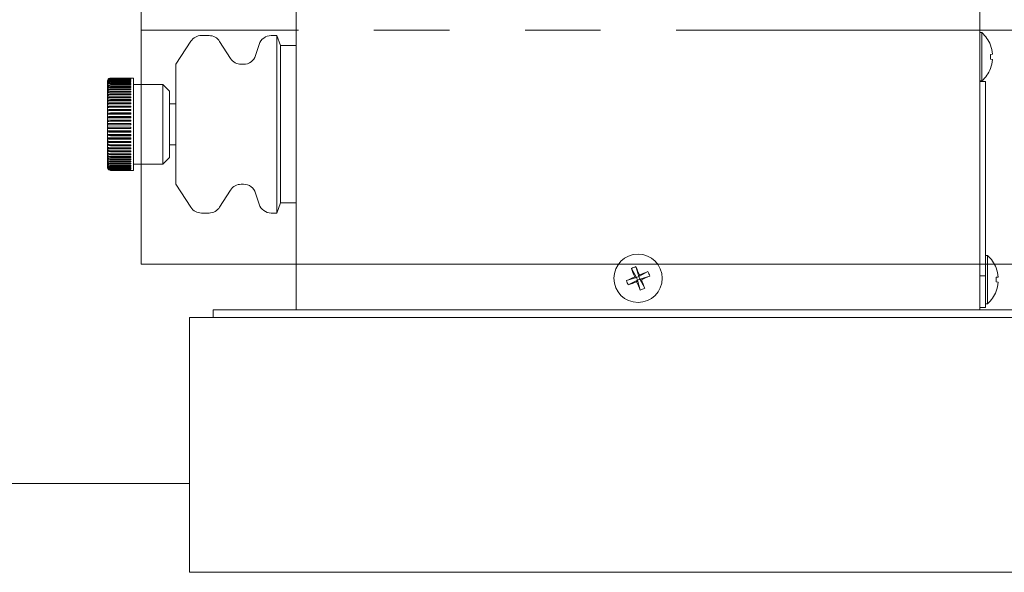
# Model space of a CAD drawing. Header units: inches. Extents: x 1 to 669, y 0 to 417.
# Tile 43 of 256: x 79.86 to 87.68, y 270.97 to 275.36. Entities that reach past the tile are written whole.
import ezdxf

# ---------------------------------------------------------------- set-up
doc = ezdxf.new("R2010")
doc.units = ezdxf.units.IN
doc.header["$LTSCALE"] = 12
doc.header["$MEASUREMENT"] = 0
doc.linetypes.add('PHANTOM', pattern=[0.5, 0.25, -0.05, 0.05, -0.05, 0.05, -0.05])
doc.layers.get('0').update_dxf_attribs({"linetype": 'CONTINUOUS'})
doc.layers.add('X', color=1, linetype='CONTINUOUS')

# ---------------------------------------------------------------- blocks, each defined once
blk = doc.blocks.new('GASTRAIN')
at = {"layer": 'X', "linetype": 'Continuous', "lineweight": 15}
for p, q in [((-42.4483, 293.1328), (-42.4483, 293.2978)), ((-42.4483, 291.2718), (-42.4483, 293.1328)), ((-35.1983, 291.2718), (-42.4483, 291.2718))]:
    blk.add_line(p, q, dxfattribs=at)
at = {"layer": 'X', "linetype": 'PHANTOM', "lineweight": 0}
blk.add_line((-35.1983, 293.1328), (-42.4483, 293.1328), dxfattribs=at)

msp = doc.modelspace()

# ---------------------------------------------------------------- linework, layer by layer
at = {"layer": 'X', "lineweight": 0}
for p, q in [((82.05366, 273.05326), (82.05366, 276.46326)), ((87.48366, 276.46326), (87.48366, 273.05326)), ((81.36102, 275.23216), (81.30044, 275.23216)), ((81.89865, 275.23216), (81.85434, 275.23216)), ((81.89865, 275.23216), (81.89865, 273.82216)), ((81.92866, 275.15216), (81.89865, 275.23216)), ((87.48366, 275.25526), (87.49795, 275.25526)), ((87.49795, 275.06326), (87.49795, 275.25526)), ((81.09718, 275.00366), (81.21669, 275.18681)), ((81.53173, 275.05001), (81.44542, 275.1858)), ((81.73105, 275.07361), (81.75896, 275.1622)), ((81.92866, 275.15216), (81.92866, 273.90216)), ((82.05366, 275.15216), (81.92866, 275.15216)), ((87.56792, 275.1565), (87.56735, 275.15604)), ((87.49795, 274.87126), (87.49795, 275.06326)), ((87.56735, 275.08221), (87.58402, 275.08362)), ((81.09718, 275.00366), (81.09718, 274.52716)), ((81.63567, 275.00366), (81.61612, 275.00366)), ((87.58402, 275.0429), (87.56735, 275.04431)), ((87.56735, 274.97048), (87.56792, 274.97001)), ((80.55366, 274.86866), (80.55366, 274.52716)), ((80.55694, 274.881), (80.55692, 274.881)), ((80.55741, 274.8803), (80.55694, 274.8803)), ((80.55792, 274.87743), (80.55694, 274.87743)), ((80.5585, 274.87239), (80.55694, 274.87239)), ((80.55915, 274.86523), (80.55694, 274.86523)), ((80.5599, 274.85598), (80.55694, 274.85598)), ((80.56078, 274.84471), (80.55694, 274.84471)), ((80.56185, 274.83147), (80.55694, 274.83147)), ((80.57866, 274.89362), (80.74116, 274.89362)), ((80.74116, 274.89289), (80.57866, 274.89289)), ((80.57866, 274.8921), (80.74116, 274.8921)), ((80.74116, 274.88989), (80.57866, 274.88989)), ((80.57866, 274.88833), (80.74116, 274.88833)), ((80.74116, 274.88467), (80.57866, 274.88467)), ((80.57866, 274.88233), (80.74116, 274.88233)), ((80.74116, 274.87723), (80.57866, 274.87723)), ((80.57866, 274.87414), (80.74116, 274.87414)), ((80.74116, 274.86764), (80.57866, 274.86764)), ((80.57866, 274.86382), (80.74116, 274.86382)), ((80.74116, 274.85595), (80.57866, 274.85595)), ((80.57866, 274.85141), (80.74116, 274.85141)), ((80.74116, 274.84223), (80.57866, 274.84223)), ((80.57866, 274.83701), (80.74116, 274.83701)), ((80.74116, 274.82657), (80.57866, 274.82657)), ((80.57866, 274.8207), (80.74116, 274.8207)), ((80.74116, 274.89366), (80.74116, 274.89362)), ((80.76166, 274.89366), (80.74116, 274.89366)), ((80.74116, 274.89289), (80.74116, 274.8921)), ((80.74116, 274.88989), (80.74116, 274.88833)), ((80.74116, 274.88467), (80.74116, 274.88233)), ((80.74116, 274.87723), (80.74116, 274.87414)), ((80.74116, 274.86764), (80.74116, 274.86382)), ((80.74116, 274.85595), (80.74116, 274.85141)), ((80.74116, 274.83701), (80.74116, 274.84223)), ((80.74116, 274.82657), (80.74116, 274.8207)), ((80.76166, 274.89366), (80.76166, 274.16066)), ((80.99395, 274.84416), (80.76166, 274.84416)), ((80.99395, 274.84416), (80.99395, 274.21016)), ((81.04666, 274.79145), (80.99395, 274.84416)), ((87.48366, 274.87126), (87.49795, 274.87126)), ((87.48467, 274.87053), (87.48366, 274.87099)), ((87.48396, 274.86724), (87.52866, 274.86724)), ((87.49019, 274.86774), (87.52866, 274.86774)), ((87.49028, 274.86769), (87.52866, 274.86769)), ((87.52866, 274.86774), (87.52866, 274.86769)), ((87.52866, 274.86769), (87.52866, 274.86724)), ((87.52866, 274.67974), (87.52866, 274.86724)), ((80.5632, 274.81636), (80.55694, 274.81636)), ((80.56497, 274.79947), (80.55694, 274.79947)), ((80.56752, 274.7809), (80.55694, 274.7809)), ((80.57197, 274.76076), (80.55694, 274.76076)), ((80.74116, 274.80907), (80.57866, 274.80907)), ((80.57866, 274.80257), (80.74116, 274.80257)), ((80.74116, 274.78982), (80.57866, 274.78982)), ((80.57866, 274.78275), (80.74116, 274.78275)), ((80.74116, 274.76896), (80.57866, 274.76896)), ((80.57866, 274.76136), (80.74116, 274.76136)), ((80.74116, 274.74661), (80.57866, 274.74661)), ((80.74116, 274.80257), (80.74116, 274.80907)), ((80.74116, 274.78982), (80.74116, 274.78275)), ((80.74116, 274.76136), (80.74116, 274.76896)), ((80.74116, 274.73852), (80.74116, 274.74661)), ((81.04666, 274.79145), (81.04666, 274.26287)), ((87.48366, 274.80224), (87.48373, 274.80224)), ((80.74116, 274.73919), (80.55694, 274.73919)), ((80.74116, 274.7163), (80.55694, 274.7163)), ((80.74116, 274.69226), (80.55694, 274.69226)), ((80.74116, 274.66719), (80.55694, 274.66719)), ((80.57866, 274.73852), (80.74116, 274.73852)), ((80.74116, 274.7229), (80.57866, 274.7229)), ((80.57866, 274.71437), (80.74116, 274.71437)), ((80.74116, 274.69799), (80.57866, 274.69799)), ((80.57866, 274.68908), (80.74116, 274.68908)), ((80.74116, 274.67202), (80.57866, 274.67202)), ((80.57866, 274.66278), (80.74116, 274.66278)), ((80.74116, 274.71437), (80.74116, 274.7229)), ((80.74116, 274.68908), (80.74116, 274.69799)), ((80.74116, 274.66278), (80.74116, 274.67202)), ((81.09718, 274.68957), (81.04666, 274.68957)), ((87.52866, 274.67974), (87.52866, 273.51037)), ((80.74116, 274.64126), (80.55694, 274.64126)), ((80.74116, 274.61462), (80.55694, 274.61462)), ((80.74116, 274.58745), (80.55694, 274.58745)), ((80.74116, 274.64516), (80.57866, 274.64516)), ((80.57866, 274.63565), (80.74116, 274.63565)), ((80.74116, 274.61757), (80.57866, 274.61757)), ((80.57866, 274.60785), (80.74116, 274.60785)), ((80.74116, 274.58942), (80.57866, 274.58942)), ((80.74116, 274.63565), (80.74116, 274.64516)), ((80.74116, 274.60785), (80.74116, 274.61757)), ((80.74116, 274.57955), (80.74116, 274.58942)), ((80.55366, 274.52716), (80.55366, 274.18566)), ((80.74116, 274.55991), (80.55694, 274.55991)), ((80.57866, 274.53216), (80.55694, 274.53216)), ((80.55694, 274.52216), (80.57866, 274.52216)), ((80.57866, 274.57955), (80.74116, 274.57955)), ((80.74116, 274.5609), (80.57866, 274.5609)), ((80.57866, 274.55093), (80.74116, 274.55093)), ((80.74116, 274.53216), (80.57866, 274.53216)), ((80.57866, 274.52216), (80.74116, 274.52216)), ((80.74116, 274.5609), (80.74116, 274.55093)), ((80.74116, 274.52216), (80.74116, 274.53216)), ((81.09718, 274.52716), (81.09718, 274.05066)), ((80.74116, 274.49441), (80.55694, 274.49441)), ((80.74116, 274.46687), (80.55694, 274.46687)), ((80.74116, 274.43969), (80.55694, 274.43969)), ((80.74116, 274.50339), (80.57866, 274.50339)), ((80.57866, 274.49342), (80.74116, 274.49342)), ((80.74116, 274.47477), (80.57866, 274.47477)), ((80.57866, 274.46489), (80.74116, 274.46489)), ((80.74116, 274.44647), (80.57866, 274.44647)), ((80.57866, 274.43675), (80.74116, 274.43675)), ((80.74116, 274.49342), (80.74116, 274.50339)), ((80.74116, 274.46489), (80.74116, 274.47477)), ((80.74116, 274.43675), (80.74116, 274.44647)), ((80.74116, 274.41306), (80.55694, 274.41306)), ((80.74116, 274.38713), (80.55694, 274.38713)), ((80.74116, 274.36206), (80.55694, 274.36206)), ((80.74116, 274.41867), (80.57866, 274.41867)), ((80.57866, 274.40916), (80.74116, 274.40916)), ((80.74116, 274.39154), (80.57866, 274.39154)), ((80.57866, 274.3823), (80.74116, 274.3823)), ((80.74116, 274.36524), (80.57866, 274.36524)), ((80.57866, 274.35633), (80.74116, 274.35633)), ((80.74116, 274.40916), (80.74116, 274.41867)), ((80.74116, 274.3823), (80.74116, 274.39154)), ((80.74116, 274.36524), (80.74116, 274.35633)), ((81.09718, 274.36475), (81.04666, 274.36475)), ((80.74116, 274.33801), (80.55694, 274.33801)), ((80.74116, 274.31513), (80.55694, 274.31513)), ((80.57197, 274.29355), (80.55694, 274.29355)), ((80.56752, 274.27342), (80.55694, 274.27342)), ((80.74116, 274.33994), (80.57866, 274.33994)), ((80.57866, 274.33142), (80.74116, 274.33142)), ((80.74116, 274.3158), (80.57866, 274.3158)), ((80.57866, 274.30771), (80.74116, 274.30771)), ((80.74116, 274.29296), (80.57866, 274.29296)), ((80.57866, 274.28536), (80.74116, 274.28536)), ((80.74116, 274.27156), (80.57866, 274.27156)), ((80.74116, 274.33994), (80.74116, 274.33142)), ((80.74116, 274.30771), (80.74116, 274.3158)), ((80.74116, 274.29296), (80.74116, 274.28536)), ((80.74116, 274.27156), (80.74116, 274.26449)), ((80.56497, 274.25485), (80.55694, 274.25485)), ((80.5632, 274.23795), (80.55694, 274.23795)), ((80.56185, 274.22284), (80.55694, 274.22284)), ((80.56078, 274.20961), (80.55694, 274.20961)), ((80.5599, 274.19833), (80.55694, 274.19833)), ((80.57866, 274.26449), (80.74116, 274.26449)), ((80.74116, 274.25174), (80.57866, 274.25174)), ((80.57866, 274.24525), (80.74116, 274.24525)), ((80.74116, 274.23362), (80.57866, 274.23362)), ((80.57866, 274.22774), (80.74116, 274.22774)), ((80.74116, 274.21731), (80.57866, 274.21731)), ((80.57866, 274.21208), (80.74116, 274.21208)), ((80.74116, 274.2029), (80.57866, 274.2029)), ((80.57866, 274.19836), (80.74116, 274.19836)), ((80.74116, 274.25174), (80.74116, 274.24525)), ((80.74116, 274.22774), (80.74116, 274.23362)), ((80.74116, 274.21731), (80.74116, 274.21208)), ((80.74116, 274.2029), (80.74116, 274.19836)), ((80.99395, 274.21016), (80.76166, 274.21016)), ((81.04666, 274.26287), (80.99395, 274.21016)), ((80.55692, 274.17331), (80.55694, 274.17331)), ((80.55915, 274.18909), (80.55694, 274.18909)), ((80.5585, 274.18192), (80.55694, 274.18192)), ((80.55792, 274.17689), (80.55694, 274.17689)), ((80.55741, 274.17401), (80.55694, 274.17401)), ((80.74116, 274.1905), (80.57866, 274.1905)), ((80.57866, 274.18667), (80.74116, 274.18667)), ((80.74116, 274.18017), (80.57866, 274.18017)), ((80.57866, 274.17708), (80.74116, 274.17708)), ((80.74116, 274.17198), (80.57866, 274.17198)), ((80.57866, 274.16965), (80.74116, 274.16965)), ((80.74116, 274.16599), (80.57866, 274.16599)), ((80.57866, 274.16442), (80.74116, 274.16442)), ((80.74116, 274.16221), (80.57866, 274.16221)), ((80.57866, 274.16143), (80.74116, 274.16143)), ((80.74116, 274.16069), (80.57866, 274.16069)), ((80.74116, 274.1905), (80.74116, 274.18667)), ((80.74116, 274.18017), (80.74116, 274.17708)), ((80.74116, 274.16965), (80.74116, 274.17198)), ((80.74116, 274.16442), (80.74116, 274.16599)), ((80.74116, 274.16221), (80.74116, 274.16143)), ((80.74116, 274.16069), (80.74116, 274.16066)), ((80.76166, 274.16066), (80.74116, 274.16066)), ((81.09718, 274.05066), (81.21669, 273.86751)), ((81.63567, 274.05066), (81.61612, 274.05066)), ((81.53173, 274.0043), (81.44542, 273.86851)), ((81.73105, 273.9807), (81.75896, 273.89211)), ((81.92866, 273.90216), (81.89865, 273.82216)), ((82.05366, 273.90216), (81.92866, 273.90216)), ((81.36102, 273.82216), (81.30044, 273.82216)), ((81.89865, 273.82216), (81.85434, 273.82216)), ((87.52866, 273.32287), (87.52866, 273.51037)), ((87.52866, 273.48526), (87.54295, 273.48526)), ((87.54295, 273.29326), (87.54295, 273.48526)), ((84.71572, 273.38177), (84.75527, 273.30882)), ((84.75074, 273.39624), (84.77422, 273.31664)), ((84.84718, 273.3562), (84.77422, 273.31664)), ((87.61292, 273.3865), (87.61235, 273.38604)), ((84.67567, 273.28534), (84.75527, 273.30882)), ((84.69014, 273.25032), (84.7631, 273.28987)), ((84.75527, 273.30882), (84.74207, 273.3143)), ((84.75527, 273.30882), (84.77422, 273.31664)), ((84.75527, 273.30882), (84.7631, 273.28987)), ((84.75762, 273.27666), (84.7631, 273.28987)), ((84.78205, 273.2977), (84.7631, 273.28987)), ((84.78658, 273.21027), (84.7631, 273.28987)), ((84.7797, 273.32985), (84.77422, 273.31664)), ((84.78205, 273.2977), (84.77422, 273.31664)), ((84.86165, 273.32117), (84.78205, 273.2977)), ((84.78205, 273.2977), (84.79525, 273.29221)), ((84.8216, 273.22474), (84.78205, 273.2977)), ((87.52866, 273.32287), (87.48366, 273.32287)), ((87.52866, 273.07156), (87.52866, 273.32287)), ((87.54295, 273.10126), (87.54295, 273.29326)), ((87.61235, 273.31221), (87.62902, 273.31362)), ((87.62902, 273.2729), (87.61235, 273.27431)), ((87.61235, 273.20048), (87.61292, 273.20001)), ((87.52866, 273.10126), (87.54295, 273.10126)), ((81.64366, 273.05326), (81.39366, 273.05326)), ((81.39366, 272.99326), (81.39366, 273.05326)), ((81.64366, 273.05326), (87.89366, 273.05326)), ((87.48366, 273.07156), (87.52866, 273.07156)), ((81.20616, 272.99326), (88.45616, 272.99326)), ((81.20616, 272.82826), (81.20616, 272.99326)), ((81.20616, 272.82826), (81.20616, 270.96726)), ((73.89616, 271.67306), (81.20616, 271.67306)), ((81.20616, 270.96726), (88.45616, 270.96726))]:
    msp.add_line(p, q, dxfattribs=at)
msp.add_circle((84.76866, 273.30326), 0.192, dxfattribs=at)
for centre, radius, start, end in [((81.30044, 275.13216), 0.1, 90, 146.874576), ((81.36102, 275.13216), 0.1, 32.442026, 90), ((81.85434, 275.13216), 0.1, 90, 162.514961), ((87.33166, 275.06326), 0.254, 21.537526, 49.104554), ((81.63567, 275.10366), 0.1, 270, 342.514961), ((81.61612, 275.10366), 0.1, 212.442026, 270), ((87.33166, 275.06326), 0.254, 310.895446, 338.462474), ((80.57866, 274.86866), 0.025, 150.409351, 180), ((80.57866, 274.86862), 0.025, 90.000966, 150.32004), ((87.45366, 274.80224), 0.075, 60.073565, 65.577333), ((81.1789, 274.52716), 0.62198, 179.539403, 180), ((81.1789, 274.52716), 0.62198, 180, 180.460597), ((80.57866, 274.18566), 0.025, 180, 209.590649), ((80.57866, 274.18569), 0.025, 209.67996, 269.999035), ((81.61612, 273.95066), 0.1, 90, 147.557974), ((81.63567, 273.95066), 0.1, 17.485039, 90), ((81.85434, 273.92216), 0.1, 197.485039, 270), ((81.30044, 273.92216), 0.1, 213.125424, 270), ((81.36102, 273.92216), 0.1, 270, 327.557974), ((87.37666, 273.29326), 0.254, 21.537526, 49.104554), ((87.37666, 273.29326), 0.254, 310.895446, 338.462474)]:
    msp.add_arc(centre, radius, start, end, dxfattribs=at)
at = {"layer": 'X', "lineweight": 0, "extrusion": (2.95279e-16, -1.93224e-18, -1)}
for centre in [(87.33175, 275.06326), (87.37675, 273.29326)]:
    msp.add_ellipse(centre, major_axis=(0, -0.254), ratio=0.9964312, start_param=-1.9447356, end_param=-1.6510456, dxfattribs=at)
at = {"layer": 'X', "lineweight": 0}
for centre, major_axis, ratio, start_param, end_param in [((87.37885, 275.06326), (0, 0.24257), 0.7794528, -1.6489917, -1.492601), ((81.17866, 274.88033), (-0.62174, -0.00042), 0.0784591, -0.0080946, 0.0079893), ((81.17866, 274.87706), (-0.62174, -0.00042), 0.1564344, -0.0081479, 0.0079361), ((81.17866, 274.87163), (-0.62174, -0.00043), 0.2334453, -0.0082026, 0.0078814), ((81.17866, 274.86408), (-0.62174, -0.00044), 0.3090169, -0.0082593, 0.0078247), ((81.17866, 274.85445), (-0.62174, -0.00045), 0.3826833, -0.008319, 0.0077649), ((81.17866, 274.84281), (-0.62174, -0.00047), 0.4539904, -0.0083828, 0.0077012), ((81.17866, 274.82922), (-0.62174, -0.00049), 0.5224984, -0.0084519, 0.0076321), ((80.57866, 274.86718), (-0.025, 0), 0.9969173, -1.5707795, -0.518013), ((80.57866, 274.86364), (-0.025, 0), 0.9876883, -1.5707795, -0.518013), ((80.57866, 274.85802), (-0.025, 0), 0.9723699, -1.5707795, -0.518013), ((80.57866, 274.85037), (-0.025, 0), 0.9510565, -1.5707795, -0.518013), ((80.57866, 274.84072), (-0.025, 0), 0.9238795, -1.5707795, -0.518013), ((80.57866, 274.82914), (-0.025, 0), 0.8910065, -1.5707795, -0.518013), ((80.57866, 274.81569), (-0.025, 0), 0.8526402, -1.5707795, -0.518013), ((80.57866, 274.80047), (-0.025, 0), 0.809017, -1.5707795, -0.518013), ((81.17866, 274.81376), (-0.62174, -0.00051), 0.5877851, -0.0085279, 0.007556), ((81.17866, 274.79654), (-0.62174, -0.00055), 0.6494479, -0.0086132, 0.0074707), ((81.17866, 274.77766), (-0.62174, -0.00059), 0.7071066, -0.0087108, 0.0073731), ((81.17866, 274.75723), (-0.62174, -0.00064), 0.7604058, -0.0088251, 0.0072589), ((80.57866, 274.78356), (-0.025, 0), 0.760406, -1.5707795, -0.518013), ((80.57866, 274.76508), (-0.025, 0), 0.7071068, -1.5707795, -0.518013), ((80.57866, 274.74512), (-0.025, 0), 0.649448, -1.5707795, -0.518013), ((81.17866, 274.73539), (-0.62174, -0.00071), 0.8090168, -0.0089626, 0.0071214), ((81.17866, 274.71226), (-0.62174, -0.0008), 0.85264, -0.0091334, 0.0069505), ((81.17866, 274.68799), (-0.62174, -0.00092), 0.8910063, -0.0093547, 0.0067293), ((81.17866, 274.66273), (-0.62174, -0.00109), 0.9238793, -0.0096567, 0.0064272), ((80.57866, 274.72382), (-0.025, 0), 0.5877853, -1.5707795, -0.518013), ((80.57866, 274.70131), (-0.025, 0), 0.5224986, -1.5707795, -0.518013), ((80.57866, 274.67773), (-0.025, 0), 0.4539905, -1.5707795, -0.518013), ((80.57866, 274.65321), (-0.025, 0), 0.3826834, -1.5707795, -0.518013), ((81.17866, 274.63663), (-0.62174, -0.00135), 0.9510563, -0.0101005, 0.0059835), ((81.17866, 274.60986), (-0.62174, -0.00178), 0.9723697, -0.0108279, 0.0052561), ((81.17866, 274.58258), (-0.62174, -0.00266), 0.9876881, -0.0122649, 0.0038191), ((80.57866, 274.62792), (-0.025, 0), 0.309017, -1.5707795, -0.518013), ((80.57866, 274.60201), (-0.025, 0), 0.2334454, -1.5707795, -0.518013), ((81.17866, 274.55495), (-0.62172, -0.0053), 0.9969171, -0.0165404, -0.0004564), ((80.57866, 274.57564), (-0.025, 0), 0.1564345, -1.5707795, -0.518013), ((80.57866, 274.54896), (-0.025, 0), 0.0784591, -1.5707795, -0.518013), ((81.17866, 274.49936), (-0.62172, 0.0053), 0.9969171, 0.0004563, 0.0165402), ((81.17866, 274.47174), (-0.62174, 0.00266), 0.9876881, -0.0038191, 0.0122649), ((81.17866, 274.44446), (-0.62174, 0.00178), 0.9723697, -0.0052561, 0.0108279), ((80.57866, 274.50535), (0.025, 0), 0.0784591, -2.6235796, -1.5708132), ((80.57866, 274.47868), (0.025, 0), 0.1564345, -2.6235796, -1.5708132), ((80.57866, 274.45231), (0.025, 0), 0.2334454, -2.6235796, -1.5708132), ((81.17866, 274.41769), (-0.62174, 0.00135), 0.9510563, -0.0059835, 0.0101005), ((81.17866, 274.39159), (-0.62174, 0.00109), 0.9238793, -0.0064272, 0.0096567), ((81.17866, 274.36633), (-0.62174, 0.00092), 0.8910063, -0.0067293, 0.0093547), ((80.57866, 274.42639), (0.025, 0), 0.309017, -2.6235796, -1.5708132), ((80.57866, 274.4011), (0.025, 0), 0.3826834, -2.6235796, -1.5708132), ((80.57866, 274.37659), (0.025, 0), 0.4539905, -2.6235796, -1.5708132), ((81.17866, 274.34206), (-0.62174, 0.0008), 0.85264, -0.0069505, 0.0091335), ((81.17866, 274.31893), (-0.62174, 0.00071), 0.8090168, -0.0071214, 0.0089626), ((81.17866, 274.29708), (-0.62174, 0.00064), 0.7604058, -0.0072589, 0.0088251), ((81.17866, 274.27666), (-0.62174, 0.00059), 0.7071066, -0.0073731, 0.0087108), ((80.57866, 274.35301), (0.025, 0), 0.5224986, -2.6235796, -1.5708132), ((80.57866, 274.33049), (0.025, 0), 0.5877853, -2.6235796, -1.5708132), ((80.57866, 274.3092), (0.025, 0), 0.649448, -2.6235796, -1.5708132), ((80.57866, 274.28924), (0.025, 0), 0.7071068, -2.6235796, -1.5708132), ((81.17866, 274.25778), (-0.62174, 0.00055), 0.6494479, -0.0074707, 0.0086132), ((81.17866, 274.24056), (-0.62174, 0.00051), 0.5877851, -0.007556, 0.0085279), ((81.17866, 274.2251), (-0.62174, 0.00049), 0.5224984, -0.0076321, 0.0084519), ((81.17866, 274.21151), (-0.62174, 0.00047), 0.4539904, -0.0077012, 0.0083828), ((81.17866, 274.19986), (-0.62174, 0.00045), 0.3826833, -0.0077649, 0.008319), ((80.57866, 274.27075), (0.025, 0), 0.760406, -2.6235796, -1.5708132), ((80.57866, 274.25384), (0.025, 0), 0.809017, -2.6235796, -1.5708132), ((80.57866, 274.23862), (0.025, 0), 0.8526402, -2.6235796, -1.5708132), ((80.57866, 274.22518), (0.025, 0), 0.8910065, -2.6235796, -1.5708132), ((80.57866, 274.2136), (0.025, 0), 0.9238795, -2.6235796, -1.5708132), ((81.17866, 274.19024), (-0.62174, 0.00044), 0.3090169, -0.0078247, 0.0082593), ((81.17866, 274.18269), (-0.62174, 0.00043), 0.2334453, -0.0078814, 0.0082026), ((81.17866, 274.17726), (-0.62174, 0.00042), 0.1564344, -0.0079361, 0.0081479), ((81.17866, 274.17399), (-0.62174, 0.00042), 0.0784591, -0.0079893, 0.0080946), ((80.57866, 274.20395), (0.025, 0), 0.9510565, -2.6235796, -1.5708132), ((80.57866, 274.19629), (0.025, 0), 0.9723699, -2.6235796, -1.5708132), ((80.57866, 274.19068), (0.025, 0), 0.9876883, -2.6235796, -1.5708132), ((80.57866, 274.18714), (0.025, 0), 0.9969173, -2.6235796, -1.5708132), ((84.76959, 273.30364), (0.09699, -0.23475), 0.0844084, -1.9447356, -1.6510456), ((84.76773, 273.30287), (-0.09699, 0.23475), 0.0844084, -1.490547, -1.1968571), ((84.76905, 273.30232), (-0.23475, -0.09699), 0.0844084, -1.9447356, -1.6510456), ((84.76905, 273.30232), (-0.23475, -0.09699), 0.0844084, -1.490547, -1.1968571), ((84.76827, 273.30419), (0.23475, 0.09699), 0.0844084, -1.9447356, -1.6510456), ((84.76959, 273.30364), (0.09699, -0.23475), 0.0844084, -1.490547, -1.1968571), ((84.76827, 273.30419), (0.23475, 0.09699), 0.0844084, -1.490547, -1.1968571), ((84.76773, 273.30287), (-0.09699, 0.23475), 0.0844084, -1.9447356, -1.6510456), ((87.42385, 273.29326), (0, 0.24257), 0.7794528, -1.6489917, -1.492601)]:
    msp.add_ellipse(centre, major_axis=major_axis, ratio=ratio, start_param=start_param, end_param=end_param, dxfattribs=at)
at = {"layer": 'X', "lineweight": 0, "extrusion": (2.88802e-16, -1.85448e-20, -1)}
for centre in [(87.33175, 275.06326), (87.37675, 273.29326)]:
    msp.add_ellipse(centre, major_axis=(0, -0.254), ratio=0.9964312, start_param=-1.490547, end_param=-1.1968571, dxfattribs=at)
at = {"layer": 'X', "lineweight": 0, "extrusion": (2.95319e-16, 1.41484e-18, -1)}
msp.add_ellipse((80.57866, 274.86796), major_axis=(0.025, 0), ratio=0.9969173, start_param=-2.6235796, end_param=-1.5708132, dxfattribs=at)
at = {"layer": 'X', "lineweight": 0, "extrusion": (2.87257e-16, -4.0275e-18, -1)}
msp.add_ellipse((80.57866, 274.8652), major_axis=(0.025, 0), ratio=0.9876883, start_param=-2.6235796, end_param=-1.5708132, dxfattribs=at)
at = {"layer": 'X', "lineweight": 0, "extrusion": (2.94792e-16, -8.50785e-18, -1)}
msp.add_ellipse((80.57866, 274.86036), major_axis=(0.025, 0), ratio=0.9723699, start_param=-2.6235796, end_param=-1.5708132, dxfattribs=at)
at = {"layer": 'X', "lineweight": 0, "extrusion": (2.94792e-16, -8.69851e-18, -1)}
msp.add_ellipse((80.57866, 274.85346), major_axis=(0.025, 0), ratio=0.9510565, start_param=-2.6235796, end_param=-1.5708132, dxfattribs=at)
at = {"layer": 'X', "lineweight": 0, "extrusion": (2.79721e-16, 3.43068e-19, -1)}
msp.add_ellipse((80.57866, 274.84455), major_axis=(0.025, 0), ratio=0.9238795, start_param=-2.6235796, end_param=-1.5708132, dxfattribs=at)
at = {"layer": 'X', "lineweight": 0, "extrusion": (2.79721e-16, 3.55725e-19, -1)}
msp.add_ellipse((80.57866, 274.83368), major_axis=(0.025, 0), ratio=0.8910065, start_param=-2.6235796, end_param=-1.5708132, dxfattribs=at)
at = {"layer": 'X', "lineweight": 0, "extrusion": (2.79721e-16, 3.71732e-19, -1)}
msp.add_ellipse((80.57866, 274.82092), major_axis=(0.025, 0), ratio=0.8526402, start_param=-2.6235796, end_param=-1.5708132, dxfattribs=at)
at = {"layer": 'X', "lineweight": 0, "extrusion": (2.79721e-16, 3.91776e-19, -1)}
msp.add_ellipse((80.57866, 274.80635), major_axis=(0.025, 0), ratio=0.809017, start_param=-2.6235796, end_param=-1.5708132, dxfattribs=at)
at = {"layer": 'X', "lineweight": 0, "extrusion": (0, 0, -1)}
msp.add_ellipse((87.48396, 274.67974), major_axis=(0, 0.1875), ratio=0.0016153, start_param=-0.8588164, end_param=0.0000001, dxfattribs=at)
at = {"layer": 'X', "lineweight": 0, "extrusion": (3.09864e-16, -2.21757e-17, -1)}
msp.add_ellipse((80.57866, 274.79006), major_axis=(0.025, 0), ratio=0.760406, start_param=-2.6235796, end_param=-1.5708132, dxfattribs=at)
at = {"layer": 'X', "lineweight": 0, "extrusion": (3.09864e-16, -2.38472e-17, -1)}
msp.add_ellipse((80.57866, 274.77215), major_axis=(0.025, 0), ratio=0.7071068, start_param=-2.6235796, end_param=-1.5708132, dxfattribs=at)
at = {"layer": 'X', "lineweight": 0, "extrusion": (3.09864e-16, -2.59644e-17, -1)}
msp.add_ellipse((80.57866, 274.75272), major_axis=(0.025, 0), ratio=0.649448, start_param=-2.6235796, end_param=-1.5708132, dxfattribs=at)
at = {"layer": 'X', "lineweight": 0, "extrusion": (3.09864e-16, -2.86882e-17, -1)}
msp.add_ellipse((80.57866, 274.73191), major_axis=(0.025, 0), ratio=0.5877853, start_param=-2.6235796, end_param=-1.5708132, dxfattribs=at)
at = {"layer": 'X', "lineweight": 0, "extrusion": (3.09864e-16, -3.22728e-17, -1)}
msp.add_ellipse((80.57866, 274.70984), major_axis=(0.025, 0), ratio=0.5224986, start_param=-2.6235796, end_param=-1.5708132, dxfattribs=at)
at = {"layer": 'X', "lineweight": 0, "extrusion": (3.09864e-16, -3.71429e-17, -1)}
msp.add_ellipse((80.57866, 274.68664), major_axis=(0.025, 0), ratio=0.4539905, start_param=-2.6235796, end_param=-1.5708132, dxfattribs=at)
at = {"layer": 'X', "lineweight": 0, "extrusion": (3.09864e-16, -4.40638e-17, -1)}
msp.add_ellipse((80.57866, 274.66245), major_axis=(0.025, 0), ratio=0.3826834, start_param=-2.6235796, end_param=-1.5708132, dxfattribs=at)
at = {"layer": 'X', "lineweight": 0, "extrusion": (3.09864e-16, -5.45682e-17, -1)}
msp.add_ellipse((80.57866, 274.63743), major_axis=(0.025, 0), ratio=0.309017, start_param=-2.6235796, end_param=-1.5708132, dxfattribs=at)
at = {"layer": 'X', "lineweight": 0, "extrusion": (3.09864e-16, -7.22332e-17, -1)}
msp.add_ellipse((80.57866, 274.61173), major_axis=(0.025, 0), ratio=0.2334454, start_param=-2.6235796, end_param=-1.5708132, dxfattribs=at)
at = {"layer": 'X', "lineweight": 0, "extrusion": (3.09864e-16, -1.07793e-16, -1)}
msp.add_ellipse((80.57866, 274.58551), major_axis=(0.025, 0), ratio=0.1564345, start_param=-2.6235796, end_param=-1.5708132, dxfattribs=at)
at = {"layer": 'X', "lineweight": 0, "extrusion": (3.09864e-16, -2.14921e-16, -1)}
msp.add_ellipse((80.57866, 274.55893), major_axis=(0.025, 0), ratio=0.0784591, start_param=-2.6235796, end_param=-1.5708132, dxfattribs=at)
at = {"layer": 'X', "lineweight": 0, "extrusion": (2.9277e-16, -6.27452e-20, -1)}
msp.add_ellipse((80.57866, 274.49538), major_axis=(-0.025, 0), ratio=0.0784591, start_param=-1.5707795, end_param=-0.518013, dxfattribs=at)
at = {"layer": 'X', "lineweight": 0, "extrusion": (2.9277e-16, -3.14696e-20, -1)}
msp.add_ellipse((80.57866, 274.4688), major_axis=(-0.025, 0), ratio=0.1564345, start_param=-1.5707795, end_param=-0.518013, dxfattribs=at)
at = {"layer": 'X', "lineweight": 0, "extrusion": (2.9277e-16, -2.10881e-20, -1)}
msp.add_ellipse((80.57866, 274.44258), major_axis=(-0.025, 0), ratio=0.2334454, start_param=-1.5707795, end_param=-0.518013, dxfattribs=at)
at = {"layer": 'X', "lineweight": 0, "extrusion": (2.9277e-16, -1.59309e-20, -1)}
msp.add_ellipse((80.57866, 274.41688), major_axis=(-0.025, 0), ratio=0.309017, start_param=-1.5707795, end_param=-0.518013, dxfattribs=at)
at = {"layer": 'X', "lineweight": 0, "extrusion": (2.9277e-16, -1.28642e-20, -1)}
msp.add_ellipse((80.57866, 274.39187), major_axis=(-0.025, 0), ratio=0.3826834, start_param=-1.5707795, end_param=-0.518013, dxfattribs=at)
at = {"layer": 'X', "lineweight": 0, "extrusion": (2.9277e-16, -1.08437e-20, -1)}
msp.add_ellipse((80.57866, 274.36768), major_axis=(-0.025, 0), ratio=0.4539905, start_param=-1.5707795, end_param=-0.518013, dxfattribs=at)
at = {"layer": 'X', "lineweight": 0, "extrusion": (2.9277e-16, -9.4219e-21, -1)}
msp.add_ellipse((80.57866, 274.34448), major_axis=(-0.025, 0), ratio=0.5224986, start_param=-1.5707795, end_param=-0.518013, dxfattribs=at)
at = {"layer": 'X', "lineweight": 0, "extrusion": (2.9277e-16, -8.37539e-21, -1)}
msp.add_ellipse((80.57866, 274.3224), major_axis=(-0.025, 0), ratio=0.5877853, start_param=-1.5707795, end_param=-0.518013, dxfattribs=at)
at = {"layer": 'X', "lineweight": 0, "extrusion": (2.9277e-16, -7.58017e-21, -1)}
msp.add_ellipse((80.57866, 274.30159), major_axis=(-0.025, 0), ratio=0.649448, start_param=-1.5707795, end_param=-0.518013, dxfattribs=at)
at = {"layer": 'X', "lineweight": 0, "extrusion": (2.9277e-16, -6.96207e-21, -1)}
msp.add_ellipse((80.57866, 274.28217), major_axis=(-0.025, 0), ratio=0.7071068, start_param=-1.5707795, end_param=-0.518013, dxfattribs=at)
at = {"layer": 'X', "lineweight": 0, "extrusion": (2.9277e-16, -6.47408e-21, -1)}
msp.add_ellipse((80.57866, 274.26426), major_axis=(-0.025, 0), ratio=0.760406, start_param=-1.5707795, end_param=-0.518013, dxfattribs=at)
at = {"layer": 'X', "lineweight": 0, "extrusion": (2.9277e-16, -6.08507e-21, -1)}
msp.add_ellipse((80.57866, 274.24797), major_axis=(-0.025, 0), ratio=0.809017, start_param=-1.5707795, end_param=-0.518013, dxfattribs=at)
at = {"layer": 'X', "lineweight": 0, "extrusion": (2.92769e-16, -5.77373e-21, -1)}
msp.add_ellipse((80.57866, 274.2334), major_axis=(-0.025, 0), ratio=0.8526402, start_param=-1.5707795, end_param=-0.518013, dxfattribs=at)
at = {"layer": 'X', "lineweight": 0, "extrusion": (2.92769e-16, -5.52511e-21, -1)}
msp.add_ellipse((80.57866, 274.22064), major_axis=(-0.025, 0), ratio=0.8910065, start_param=-1.5707795, end_param=-0.518013, dxfattribs=at)
at = {"layer": 'X', "lineweight": 0, "extrusion": (2.92769e-16, -5.32852e-21, -1)}
msp.add_ellipse((80.57866, 274.20977), major_axis=(-0.025, 0), ratio=0.9238795, start_param=-1.5707795, end_param=-0.518013, dxfattribs=at)
at = {"layer": 'X', "lineweight": 0, "extrusion": (2.92769e-16, -5.17625e-21, -1)}
msp.add_ellipse((80.57866, 274.20086), major_axis=(-0.025, 0), ratio=0.9510565, start_param=-1.5707795, end_param=-0.518013, dxfattribs=at)
at = {"layer": 'X', "lineweight": 0, "extrusion": (2.92769e-16, -5.0628e-21, -1)}
msp.add_ellipse((80.57866, 274.19396), major_axis=(-0.025, 0), ratio=0.9723699, start_param=-1.5707795, end_param=-0.518013, dxfattribs=at)
at = {"layer": 'X', "lineweight": 0, "extrusion": (2.92769e-16, -4.98427e-21, -1)}
msp.add_ellipse((80.57866, 274.18911), major_axis=(-0.025, 0), ratio=0.9876883, start_param=-1.5707795, end_param=-0.518013, dxfattribs=at)
at = {"layer": 'X', "lineweight": 0, "extrusion": (2.92769e-16, -4.93814e-21, -1)}
msp.add_ellipse((80.57866, 274.18635), major_axis=(-0.025, 0), ratio=0.9969173, start_param=-1.5707795, end_param=-0.518013, dxfattribs=at)
at = {"layer": 'X', "lineweight": 0, "extrusion": (3.08996e-16, -3.36563e-17, -1)}
for centre, major_axis in [((84.79108, 273.24899), (0.22419, 0.09263)), ((84.74624, 273.35752), (-0.22419, -0.09263))]:
    msp.add_ellipse(centre, major_axis=major_axis, ratio=0.626461, start_param=-1.6489917, end_param=-1.492601, dxfattribs=at)
at = {"layer": 'X', "lineweight": 0, "extrusion": (2.2517e-16, -2.84372e-17, -1)}
for centre, major_axis in [((84.71439, 273.28084), (0.09263, -0.22419)), ((84.82293, 273.32568), (-0.09263, 0.22419))]:
    msp.add_ellipse(centre, major_axis=major_axis, ratio=0.626461, start_param=-1.6489917, end_param=-1.492601, dxfattribs=at)

# ---------------------------------------------------------------- block references
msp.add_blockref('GASTRAIN', (123.26937, -17.85695))

doc.saveas('drawing.dxf')
